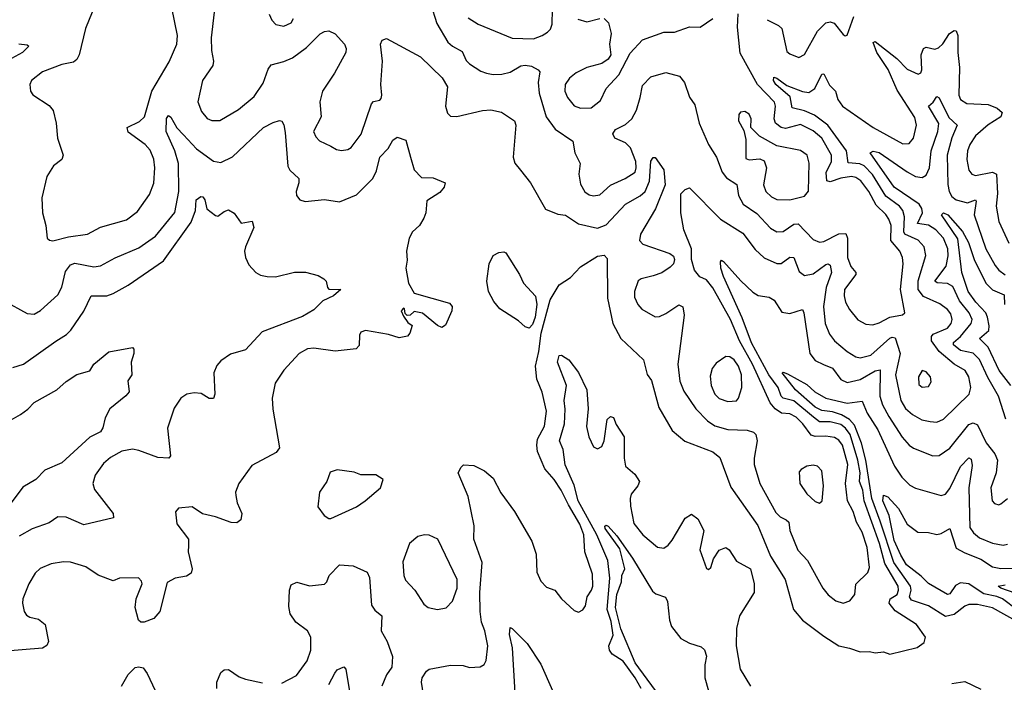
# Model space of a CAD drawing. Extents: x 1678431 to 1860718, y 384618 to 522882.
# Tile 168 of 256: x 1746247 to 1750861, y 466274 to 469380. Entities that reach past the tile are written whole.
import ezdxf

# ---------------------------------------------------------------- set-up
doc = ezdxf.new("R2010")
doc.units = 0

msp = doc.modelspace()

# ---------------------------------------------------------------- linework, layer by layer
at = {"layer": '0CON10XD'}
for points in [[(1748171.8, 469455), (1748202.3, 469362.3), (1748253.5, 469273.5), (1748274.8, 469254.8), (1748320, 469230), (1748338.8, 469188.8), (1748355, 469172.7), (1748407.5, 469137.5), (1748435, 469128.9), (1748465, 469122.5), (1748506, 469124), (1748545, 469133.9), (1748595, 469162.5), (1748615, 469165.8), (1748645, 469162.2), (1748677.1, 469145), (1748684.4, 469134.4), (1748676, 469085), (1748681.4, 469035), (1748714.3, 468924.3), (1748756.4, 468866.4), (1748839.4, 468809.4), (1748848.9, 468755), (1748873.8, 468705), (1748866.6, 468655), (1748875, 468609.2), (1748895, 468572.2), (1748915, 468558.5), (1748935, 468553.6), (1748965, 468558.9), (1749015.6, 468604.4), (1749084.8, 468635.2), (1749130.7, 468665), (1749136.1, 468685), (1749133.9, 468715), (1749109.7, 468779.7), (1749085, 468802.8), (1749035.8, 468825), (1749025.6, 468845), (1749038.6, 468865), (1749085, 468888.2), (1749114.7, 468915), (1749136.7, 468955), (1749154.6, 469014.6), (1749165, 469071.4), (1749205, 469111.4), (1749275, 469131.9), (1749339.2, 469115), (1749362.5, 469085), (1749385, 469016.2), (1749410.9, 468980.9), (1749431.1, 468895), (1749474.5, 468795), (1749512.7, 468735), (1749538, 468665), (1749558.4, 468638.4), (1749607.7, 468607.7), (1749614.7, 468555), (1749637.2, 468515), (1749700.9, 468470.9), (1749765, 468401.8), (1749795, 468384.5), (1749825, 468386.2), (1749875, 468421.1), (1749895, 468422.9), (1749965, 468349.2), (1749995, 468336.8), (1750015, 468340), (1750085.3, 468375.3), (1750117.4, 468377.4), (1750126.3, 468356.3), (1750126.1, 468265), (1750142, 468222), (1750164.6, 468195), (1750164.6, 468185), (1750112.4, 468115), (1750110.3, 468085), (1750116.3, 468056.3), (1750135, 468021.9), (1750175, 467973.3), (1750212, 467952), (1750245, 467949.1), (1750275, 467957.9), (1750325, 467984.7), (1750384.2, 467995.8), (1750393.8, 468005), (1750373.9, 468115), (1750387.3, 468235), (1750383.8, 468265), (1750371.2, 468295), (1750328.2, 468345), (1750330, 468415), (1750319, 468445), (1750305, 468466.6), (1750259.8, 468509.8), (1750226.4, 468575), (1750188.6, 468625), (1750165, 468640.2), (1750145, 468644.8), (1750095, 468636.5), (1750045, 468618.8), (1750028.9, 468625), (1750026.6, 468663.4), (1750051.6, 468715), (1750051.2, 468745), (1750005, 468824.2), (1749965, 468859.2)], [(1746586.2, 469415), (1746555, 469338.8), (1746525.4, 469215), (1746515, 469192.5), (1746499.1, 469180.9), (1746445, 469168.9), (1746353.8, 469135), (1746302.5, 469095), (1746294.2, 469075), (1746297.5, 469045), (1746307.9, 469027.9), (1746385, 468977.1), (1746403.9, 468953.9), (1746417.9, 468895), (1746424.5, 468825), (1746450.9, 468745), (1746444.4, 468725), (1746405, 468694.2), (1746374.4, 468645), (1746351.1, 468545), (1746353.1, 468475), (1746370, 468415), (1746376.1, 468356.1), (1746386, 468346), (1746403, 468343), (1746475, 468361.8), (1746565, 468374.6), (1746625, 468407.1), (1746747.8, 468442.2), (1746798.8, 468481.2), (1746855, 468560), (1746875, 468613.3), (1746880.8, 468685), (1746875.8, 468725.8), (1746857.6, 468767.6), (1746835, 468795.3), (1746755, 468852.7), (1746750.5, 468875), (1746808.2, 468901.8), (1746831.5, 468925), (1746866.5, 469045), (1746947.7, 469182.3), (1746983.3, 469265), (1746986.3, 469305), (1746960, 469435)], [(1747158.8, 469415), (1747143.6, 469295), (1747145.6, 469235), (1747155.5, 469184.5), (1747151.9, 469165), (1747103.5, 469095), (1747081.1, 468995), (1747099.4, 468949.4), (1747125, 468915.7), (1747146.6, 468906.6), (1747185, 468906.7), (1747272.1, 468957.9), (1747345, 469019.2), (1747388.4, 469081.6), (1747411.9, 469148.1), (1747425, 469167.5), (1747485, 469183.3), (1747525, 469201.3), (1747591.3, 469248.7), (1747655, 469313.1), (1747675, 469324.4), (1747695, 469327.5), (1747725, 469313.3), (1747768.2, 469265), (1747776.2, 469245), (1747774.5, 469225), (1747721.7, 469128.3), (1747665.5, 469045), (1747653.1, 468995), (1747659.4, 468925), (1747624.4, 468855), (1747635, 468830), (1747651.7, 468811.7), (1747705, 468786.7), (1747731.4, 468771.4), (1747755, 468766.7), (1747785, 468771.1), (1747800, 468780), (1747846.9, 468843.1), (1747895, 468985.8), (1747905, 468995.8), (1747935, 469002), (1747940.3, 469009.7), (1747944.4, 469025), (1747938.8, 469075), (1747947.1, 469185), (1747937.5, 469265), (1747945, 469283.3), (1747965, 469291.2), (1748125, 469205.7), (1748227.1, 469107.1), (1748250.8, 469065), (1748241.5, 468975), (1748251.7, 468941.7), (1748265, 468928), (1748295, 468925.6), (1748415, 468954.5), (1748455, 468956.5), (1748505, 468945.5), (1748565, 468905.8), (1748571.5, 468885), (1748558.6, 468735), (1748567.3, 468707.3), (1748594, 468675), (1748641.2, 468615), (1748710.9, 468490.9), (1748768.1, 468468.1), (1748805, 468463.3), (1748865, 468422.7), (1748955, 468401.8), (1748995, 468417.7), (1749085, 468515.4), (1749155, 468553.3), (1749177.9, 468575), (1749197.9, 468622.1), (1749205, 468716.7), (1749215, 468733.8), (1749225, 468733.8), (1749265.4, 468675.4), (1749271.8, 468605), (1749226.6, 468493.4), (1749156.1, 468375), (1749150.8, 468345), (1749166.9, 468326.9), (1749293.3, 468283.3), (1749310.8, 468270.8), (1749316, 468255), (1749310, 468235), (1749295, 468219.4), (1749256.3, 468193.7), (1749215, 468178.9), (1749158.8, 468165), (1749145.6, 468155), (1749127.1, 468105), (1749128.5, 468078.5), (1749142.9, 468045), (1749162, 468022), (1749225, 467987.5), (1749245, 467988.9), (1749275, 468002.2), (1749335, 468042.9), (1749355, 468033.3), (1749360.9, 467995), (1749331.3, 467765), (1749339.5, 467685), (1749358.6, 467638.6), (1749415.3, 467555), (1749470.1, 467500.1), (1749505, 467475.8), (1749565, 467458.3), (1749655.2, 467455.2), (1749685, 467446.1), (1749695.8, 467435.8), (1749703.2, 467405), (1749688.5, 467325), (1749688.9, 467295), (1749715, 467206), (1749790.2, 467070.2), (1749809.9, 467049.9), (1749839.2, 467035), (1749851.5, 467025), (1749855.3, 466985), (1749893.9, 466893.9), (1749939.2, 466845), (1750009.6, 466715), (1750035, 466683.3), (1750071.2, 466655), (1750105, 466644.4), (1750136.2, 466655), (1750160, 466685), (1750165.6, 466734.4), (1750221.7, 466788.3), (1750228.3, 466811.7), (1750217.4, 466905), (1750195, 466977.1), (1750168.1, 467025), (1750152.6, 467075), (1750125.6, 467125), (1750116.6, 467205), (1750126.8, 467295), (1750103, 467385), (1750085, 467408.9), (1750065, 467420.6), (1750025, 467427.4), (1749975, 467425.7), (1749955, 467432.1), (1749917.3, 467485), (1749885, 467517.1), (1749855, 467531.7), (1749815.9, 467535.9), (1749786.3, 467556.3), (1749764.2, 467584.2), (1749681.3, 467765), (1749619.8, 467875), (1749577, 467975), (1749495, 468122.2), (1749465, 468160), (1749433.8, 468173.8), (1749408.8, 468205), (1749395.4, 468255.4), (1749395.4, 468305), (1749358.8, 468395), (1749344.2, 468475), (1749345, 468563.3), (1749365, 468584.2), (1749385, 468592), (1749530.5, 468445), (1749635, 468379.1), (1749692.9, 468302.9), (1749735, 468263.6), (1749795, 468236.6), (1749815, 468236), (1749855, 468266), (1749875, 468265.5), (1749899.1, 468199.1), (1749925, 468180), (1749965, 468188.1), (1750025, 468232), (1750035, 468234.5), (1750045, 468228.6), (1750050.8, 468195), (1750025.2, 468125), (1750013, 468035), (1750021.6, 467955), (1750041.5, 467905), (1750065, 467874.5), (1750124.2, 467824.2), (1750165, 467799.2), (1750185, 467794.1), (1750235, 467806.4), (1750325, 467886.1), (1750335, 467891.6), (1750348.6, 467888.6), (1750373.1, 467815), (1750351.3, 467715), (1750376.2, 467595), (1750397.2, 467557.2), (1750429.7, 467529.7), (1750474.8, 467504.8), (1750513.9, 467496.1), (1750545, 467493.6), (1750575, 467507.1), (1750695.9, 467624.1), (1750703.2, 467655), (1750694.6, 467705), (1750677.5, 467735), (1750625, 467764.7), (1750555, 467824.2), (1750519.8, 467875), (1750520.2, 467895), (1750527.1, 467905), (1750595, 467933.8), (1750612, 467955), (1750616, 467975), (1750610.2, 468000.2), (1750595, 468021.6), (1750558.5, 468048.5), (1750482.5, 468082.5), (1750456.5, 468115), (1750456.3, 468155), (1750493.2, 468275), (1750485.6, 468315), (1750456.9, 468346.9), (1750394.7, 468375), (1750389.3, 468385), (1750393.6, 468455), (1750385.4, 468485.4), (1750368.8, 468505), (1750305, 468552), (1750243.4, 468653.4), (1750203.6, 468695), (1750183.9, 468703.9), (1750128.5, 468708.5), (1750120.9, 468765), (1750034.1, 468885), (1749971.5, 468931.5), (1749925, 468951.9), (1749865.9, 468965.9), (1749857.9, 469017.9), (1749790.6, 469075), (1749779.1, 469095), (1749780.4, 469109.6), (1749795, 469105.3), (1749841.3, 469071.3), (1749915, 469042.4), (1749945, 469038.7), (1749973, 469057), (1750005, 469124.4), (1750015, 469125.7), (1750042, 469072), (1750070.4, 469045), (1750080.4, 469005), (1750101.8, 468975), (1750246.4, 468875), (1750385, 468797.1), (1750415, 468798.9), (1750435.4, 468825), (1750449.6, 468885), (1750441.4, 468921.4)], [(1747416, 469405), (1747427.7, 469377.7), (1747446.4, 469356.4), (1747485, 469348.8), (1747518.6, 469365), (1747530.6, 469385)], [(1748348.5, 469388.5), (1748395, 469359.1), (1748555, 469293.6), (1748655, 469290.6), (1748695.3, 469304.7), (1748719.5, 469320.5), (1748734.1, 469335.9), (1748742, 469358), (1748742.8, 469427.2)], [(1749965, 468859.2), (1749905, 468889), (1749835, 468869.6), (1749815, 468874), (1749788.1, 468895), (1749782.2, 468915), (1749788.4, 468975), (1749783.5, 468993.5), (1749703.8, 469075), (1749622.7, 469222.7), (1749610.6, 469345), (1749613.7, 469406.3)], [(1749749.6, 469379.6), (1749802.6, 469352.6), (1749818.2, 469338.2), (1749841.1, 469231.1), (1749855, 469219.2), (1749897.3, 469202.7), (1749925, 469216.2), (1749984.6, 469325), (1750025, 469364.6), (1750045, 469369.2), (1750064, 469364), (1750105, 469310), (1750115, 469303.8), (1750125, 469306.7), (1750155.3, 469395)], [(1748985.9, 469385.9), (1749005.4, 469365.4), (1749018.1, 469315), (1749010.6, 469265), (1749016.5, 469215), (1749004.4, 469195), (1748975.3, 469174.7), (1748904.3, 469155), (1748855, 469130.8), (1748823.3, 469105), (1748803.3, 469075), (1748800.8, 469045), (1748814.2, 469014.2), (1748845, 468976.5), (1748875, 468964.1), (1748925, 468967.1), (1748968.9, 469001.1), (1748995, 469056.7), (1749055, 469120.8), (1749108, 469222), (1749165, 469285.9), (1749265, 469321.5), (1749315, 469320.7), (1749385, 469345.5), (1749435, 469344.3), (1749494.7, 469385.3)], [(1748862.3, 469382.3), (1748905, 469368.8), (1748965, 469385.9)], [(1750441.4, 468921.4), (1750358.9, 469048.9), (1750316.6, 469146.6), (1750263.9, 469225), (1750246.7, 469273.3), (1750255, 469276.9), (1750357.3, 469197.3), (1750405, 469148.2), (1750456.5, 469123.5), (1750469.2, 469130.8), (1750474.5, 469145), (1750470.9, 469215), (1750481.4, 469245), (1750495, 469251.1), (1750535, 469241.2), (1750551.9, 469248.1), (1750573.1, 469266.9), (1750603.3, 469315), (1750625, 469328.5), (1750635, 469326.9), (1750642.1, 469305), (1750642.3, 469225), (1750650.6, 469155), (1750647.5, 469025), (1750654.6, 469005), (1750685, 468986), (1750785, 468981.8), (1750826.9, 468965), (1750850.5, 468945), (1750844.5, 468925), (1750785, 468887.3), (1750726.1, 468835), (1750698.9, 468795), (1750688.2, 468765), (1750685.4, 468725), (1750694.5, 468675), (1750709.2, 468655), (1750725, 468648.5), (1750805, 468664.7), (1750823.6, 468655), (1750828.2, 468565), (1750823.1, 468505), (1750835, 468433.8), (1750881.7, 468331.7)], [(1746243.5, 469266.5), (1746281.4, 469261.4), (1746290, 469255), (1746259.5, 469225), (1746175, 469179.5)], [(1750867.5, 467507.5), (1750833.9, 467615), (1750783, 467703), (1750745, 467786.8), (1750715, 467815.9), (1750655, 467828.8), (1750622.3, 467855), (1750623, 467867), (1750655.6, 467895), (1750705.4, 467955), (1750709.4, 467975), (1750696.6, 468005), (1750651.3, 468061.3), (1750618.7, 468128.7), (1750595, 468142.4), (1750545.8, 468145.8), (1750534.4, 468154.4), (1750588.7, 468225), (1750598, 468272), (1750595.7, 468305), (1750576.2, 468355), (1750540.4, 468395), (1750505, 468416.1), (1750453.6, 468425), (1750476.6, 468475), (1750474.4, 468495), (1750461.9, 468515), (1750345, 468593.8), (1750232, 468755), (1750246.8, 468763.2), (1750275, 468757.5), (1750405, 468666.1), (1750445, 468644.2), (1750475, 468639.3), (1750495, 468650.4), (1750510.5, 468685), (1750517.4, 468765), (1750548.8, 468855), (1750553.7, 468893.7), (1750505.8, 468975), (1750527.6, 468992.4), (1750545, 469020), (1750555, 469014), (1750601.3, 468921.3), (1750639.6, 468885), (1750614.3, 468825.7), (1750593.5, 468745), (1750596.6, 468606.6), (1750602.7, 468575), (1750615, 468551.3), (1750634.8, 468534.8), (1750688.2, 468521.8), (1750725, 468534.5), (1750729.4, 468529.4), (1750719, 468465), (1750774.8, 468305), (1750817.2, 468227.2), (1750835.4, 468205), (1750865, 468184.2)], [(1749855, 468534.6), (1749925, 468551.9), (1749943.8, 468576.2), (1749947, 468707), (1749937.5, 468745), (1749905, 468766.5), (1749795, 468787.9), (1749712.9, 468832.9), (1749673.3, 468875), (1749673.8, 468915), (1749665, 468936.2), (1749645, 468948.8), (1749625, 468946.7), (1749616.2, 468935), (1749614.4, 468905), (1749639.5, 468859.5), (1749648.7, 468818.7), (1749649.4, 468729.4), (1749665, 468722), (1749715, 468727.1), (1749735, 468717.8), (1749746.7, 468685), (1749732.7, 468605), (1749743.5, 468575), (1749769.4, 468549.4), (1749795, 468536.1), (1749855, 468534.6)], [(1746175, 468062.5), (1746281.8, 468001.8), (1746315, 467999.4), (1746345, 468016.9), (1746425, 468089.4), (1746444.2, 468125.8), (1746461.3, 468198.7), (1746485, 468231.2), (1746505, 468238.7), (1746595, 468221.8), (1746625, 468226.1), (1746695, 468263.8), (1746805, 468310.9), (1746883.8, 468365), (1746973.6, 468476.4), (1746993.3, 468575), (1746990.4, 468705), (1746973.5, 468765), (1746932.9, 468855), (1746935, 468916), (1746945, 468930), (1746955, 468922.7), (1746983.2, 468873.2), (1747015, 468840.3), (1747075, 468774.7), (1747155, 468716.9), (1747189.4, 468710.6), (1747243.5, 468736.5), (1747390, 468875), (1747435, 468897.5), (1747465, 468907.1), (1747475, 468903.8), (1747485, 468886.7), (1747491.5, 468851.5), (1747503.1, 468693.1), (1747513.5, 468675), (1747554.3, 468635), (1747555.5, 468614.5), (1747542.5, 468575), (1747544, 468555), (1747560, 468535), (1747585, 468528), (1747675, 468537.5), (1747745, 468525.6), (1747825, 468558.2), (1747901.1, 468635), (1747918.2, 468671.8), (1747935, 468735.7), (1747974, 468776), (1747995, 468814.2), (1748015, 468828.8), (1748056.2, 468815), (1748077.5, 468735), (1748095.8, 468675.8), (1748129.3, 468639.3), (1748185, 468638.8), (1748241.2, 468615), (1748235.8, 468595), (1748215, 468570), (1748155, 468530), (1748150, 468475), (1748141.1, 468448.9), (1748120, 468415), (1748087.8, 468385), (1748072.2, 468355), (1748060, 468295), (1748062.8, 468252.8), (1748056, 468215), (1748068.2, 468145), (1748095, 468098), (1748260.3, 468050.3), (1748274, 468035), (1748272.5, 468015), (1748242.3, 467947.7), (1748225, 467936.7), (1748205, 467946.2), (1748135, 468003.8), (1748095, 468012.5), (1748076.1, 467993.9), (1748062.5, 467992.5), (1748052.5, 468002.5), (1748050, 468025), (1748045, 468027.5), (1748033.8, 468015), (1748045, 467990), (1748065, 467960), (1748086.1, 467946.1), (1748075, 467910), (1748063.6, 467896.4), (1748025, 467888.8), (1747975, 467904), (1747866.7, 467923.3), (1747846, 467915), (1747839.3, 467900.7), (1747838.1, 467851.9), (1747823.4, 467836.6), (1747725, 467826.2), (1747625, 467839.5), (1747595, 467836.5), (1747555.8, 467815), (1747485, 467737.5), (1747444.2, 467675.8), (1747430.4, 467605), (1747433.3, 467553.3), (1747465, 467373.3), (1747449.5, 467350.5), (1747335, 467290), (1747273.6, 467205), (1747258.9, 467165), (1747259.1, 467149.1), (1747265.6, 467115), (1747288, 467065), (1747283.8, 467035), (1747265, 467020.8), (1747237.3, 467022.7), (1747165, 467049.4), (1747103.1, 467063.1), (1747055, 467096), (1746990.5, 467089.5), (1746977, 467073), (1746983.6, 467016.4), (1747037.5, 466945), (1747037.8, 466915), (1747036.7, 466885), (1747055.8, 466805), (1747051.2, 466785), (1747028.3, 466771.7), (1746975, 466761.5), (1746938.3, 466741.7), (1746904.3, 466605), (1746875, 466573.3), (1746830, 466555), (1746815, 466556.2), (1746804.2, 466565), (1746788.1, 466625), (1746792.5, 466665), (1746820.8, 466735), (1746818.3, 466748.3), (1746804, 466764), (1746715, 466762.5), (1746685, 466750), (1746615, 466775.7), (1746556.2, 466815), (1746485, 466837.1), (1746451.5, 466838.5), (1746395, 466829.2), (1746343.1, 466806.9), (1746319.1, 466785), (1746290, 466735), (1746261.5, 466665), (1746259.5, 466645), (1746267.8, 466605), (1746278.5, 466588.5), (1746295, 466578.5), (1746335, 466570), (1746366.5, 466545), (1746381.9, 466465), (1746373.5, 466446.5), (1746354.3, 466434.3), (1746142.8, 466417.2)], [(1746215, 467748.9), (1746265, 467765.5), (1746416.6, 467873.4), (1746466.1, 467903.9), (1746487.1, 467925), (1746547.2, 468012.8), (1746582, 468085), (1746654.6, 468084.6), (1746685, 468095.4), (1746755.3, 468134.7), (1746920.4, 468249.6), (1747050.2, 468429.8), (1747070.3, 468485), (1747074.6, 468535), (1747095, 468550.8), (1747105, 468550), (1747114.2, 468535), (1747123.6, 468493.6), (1747165, 468461.2), (1747175, 468458.8), (1747205, 468481.2), (1747225, 468488), (1747252.7, 468472.7), (1747285, 468426.2), (1747335.6, 468435.6), (1747343.4, 468405), (1747304.4, 468314.4), (1747300.4, 468295), (1747305.3, 468265.3), (1747321.1, 468231.1), (1747354.2, 468195), (1747375, 468182.5), (1747406.1, 468176.1), (1747445.4, 468174.6), (1747535, 468196.5), (1747585.8, 468195.8), (1747645, 468181.2), (1747672.5, 468165), (1747683.3, 468153.3), (1747688.8, 468125), (1747696.1, 468116.1), (1747752.5, 468115), (1747717.1, 468085), (1747667.9, 468062.1), (1747625, 468019.5), (1747571.8, 467988.2), (1747383.8, 467916.2), (1747305, 467831.9), (1747235, 467811.9), (1747189.8, 467780.2), (1747171.5, 467758.5), (1747157.3, 467725), (1747162.1, 467625), (1747155.4, 467604.6), (1747135, 467603.8), (1747096.7, 467626.7), (1747065, 467631.1), (1747030, 467625), (1747001.8, 467605), (1746970.9, 467559.1), (1746940, 467465), (1746954, 467336), (1746945.5, 467324.5), (1746895, 467327.3), (1746805, 467360.8), (1746775, 467366.2), (1746725, 467357.5), (1746673, 467327), (1746640.4, 467299.6), (1746600.5, 467245), (1746590, 467205), (1746598.2, 467178.2), (1746685.6, 467065), (1746686, 467045), (1746547.4, 467012.6), (1746465, 467047.3), (1746425, 467050), (1746385, 467020.9), (1746305, 466993.3), (1746245, 466959.1)], [(1750890.9, 467665), (1750836.5, 467735), (1750785.4, 467845.4), (1750743.8, 467885), (1750787.7, 467922.3), (1750790, 467945), (1750782.3, 467985), (1750773.8, 468005), (1750727.1, 468055), (1750691.3, 468105), (1750661.2, 468195), (1750642.5, 468352.5), (1750565.6, 468465), (1750575, 468474.4), (1750595.5, 468465), (1750665, 468387.1), (1750693, 468335), (1750719.3, 468255), (1750773.7, 468145), (1750805, 468113), (1750859.4, 468089.4), (1750862.1, 468045)], [(1748635, 467934.2), (1748615, 467940), (1748585, 467967.5), (1748497.3, 468025), (1748467.9, 468057.9), (1748443.5, 468105), (1748435.7, 468154.3), (1748446.2, 468235), (1748466.1, 468273.9), (1748492.3, 468287.7), (1748515, 468292), (1748525, 468286.2), (1748589.2, 468185), (1748607.8, 468145), (1748664.2, 468084.2), (1748670.5, 468045), (1748661.6, 467985), (1748649.9, 467950.1), (1748635, 467934.2)], [(1748425, 467265.7), (1748465, 467230.8), (1748501.8, 467161.8), (1748565, 467074.5), (1748647.3, 466935), (1748667.7, 466875), (1748669.4, 466789.4), (1748688.6, 466748.6), (1748715, 466720), (1748755, 466706.2), (1748786, 466665), (1748845, 466610), (1748865, 466603.3), (1748886.1, 466613.9), (1748898.3, 466631.7), (1748905.6, 466675), (1748926.5, 466705), (1748931.8, 466725), (1748930.4, 466780.4), (1748894.6, 466885), (1748890.9, 466965), (1748871.3, 467015), (1748817.8, 467105), (1748784.7, 467175), (1748751.8, 467225), (1748707.5, 467275), (1748673.6, 467355), (1748669.5, 467385), (1748674, 467414), (1748706.5, 467475), (1748715.3, 467544.7), (1748695, 467633.8), (1748669.7, 467695), (1748663.8, 467755), (1748679.6, 467825), (1748689.7, 467910.3), (1748733.3, 468066.7), (1748775, 468137.5), (1748828.6, 468171.4), (1748875, 468221.9), (1748955, 468270.5), (1748985, 468276.5), (1748999.6, 468259.6), (1749001.1, 468075), (1749025.6, 467955), (1749064.2, 467885), (1749170, 467785), (1749186.8, 467716.8), (1749208, 467688), (1749242.2, 467562.2), (1749305, 467454), (1749363.6, 467403.6), (1749495, 467353.3), (1749527, 467327), (1749579.2, 467189.2), (1749705, 467009.5), (1749765, 466865.7), (1749833.8, 466755), (1749873.1, 466615), (1749915.7, 466565), (1750015, 466490.5), (1750085, 466444.5), (1750136, 466434), (1750185, 466416.9), (1750228.3, 466418.3), (1750255, 466411.2), (1750293.9, 466416.1), (1750325, 466405.8), (1750453, 466437), (1750485, 466460), (1750490.8, 466485), (1750448.5, 466545), (1750349.5, 466609.5), (1750320.5, 466645), (1750325.5, 466664.5), (1750357.9, 466685), (1750364.8, 466705), (1750362.6, 466725), (1750300.8, 466830.8), (1750275.4, 466924.6), (1750203.8, 467125), (1750197.9, 467175), (1750182, 467215), (1750185.1, 467255), (1750174.7, 467315), (1750137.8, 467435), (1750117, 467465), (1750095, 467481.6), (1750044.7, 467494.7), (1749994.9, 467494.9), (1749966.6, 467516.6), (1749875, 467592.7), (1749825, 467604.8), (1749815, 467614.7), (1749801.7, 467655), (1749757, 467715), (1749675.6, 467865), (1749632.8, 467982.8), (1749545, 468175.6), (1749532.7, 468215), (1749531.2, 468245), (1749535, 468252.5), (1749545, 468246.2), (1749625.5, 468155), (1749681.8, 468101.8), (1749706.6, 468086.6), (1749758.7, 468078.7), (1749782.5, 468065), (1749818.6, 468008.6), (1749855, 468003.1), (1749915, 468020.8), (1749921.8, 468005), (1749950, 467815), (1749975, 467781.5), (1750013.1, 467763.1), (1750055, 467745.8), (1750095, 467692.7), (1750125, 467679.6), (1750185, 467692.7), (1750255, 467733.8), (1750278.6, 467738.6), (1750276.9, 467615), (1750289.3, 467575), (1750319.2, 467519.2), (1750382.5, 467422.5), (1750415, 467385.5), (1750435, 467370.9), (1750525, 467335.5), (1750555, 467336.2), (1750605, 467371.5), (1750695, 467482.5), (1750715, 467490), (1750735, 467480), (1750775, 467395.7), (1750816.7, 467345), (1750828.2, 467315), (1750823.1, 467255), (1750797.8, 467185), (1750804.4, 467125), (1750815, 467112), (1750835, 467106.2), (1750845, 467110), (1750875.8, 467135)], [(1746206.3, 467503.7), (1746250.2, 467529.8), (1746285.4, 467554.6), (1746315, 467585.7), (1746421.2, 467645), (1746465, 467684.2), (1746515, 467716.2), (1746575, 467733.3), (1746593.8, 467765), (1746665, 467822.5), (1746775, 467842.5), (1746782.5, 467835), (1746782.5, 467815), (1746768.8, 467775), (1746772.5, 467715), (1746753.9, 467686.1), (1746759.2, 467635), (1746745, 467617.1), (1746668.6, 467555), (1746646.8, 467513.2), (1746635.8, 467465.8), (1746625, 467447.5), (1746575, 467422.2), (1746445, 467302.5), (1746365, 467268), (1746322, 467225), (1746261.4, 467188.6), (1746170, 467065)], [(1749158.9, 466245), (1749131, 466295), (1749075, 466372.4), (1749023.8, 466405), (1749010.2, 466425), (1749007.4, 466445), (1749027.3, 466495), (1749018.4, 466558.4), (1748999.4, 466615), (1749012.2, 466762.2), (1749002.9, 466845), (1748950.8, 466965), (1748864.6, 467125), (1748845, 467198.2), (1748802.5, 467292.5), (1748794, 467365), (1748776.4, 467405), (1748799.4, 467485), (1748803.5, 467553.5), (1748798.3, 467595), (1748808.6, 467665), (1748767.5, 467775), (1748774.4, 467805), (1748785, 467807.1), (1748820, 467785), (1748865, 467725.5), (1748903.8, 467645), (1748911.3, 467555), (1748903.1, 467473.1), (1748913.3, 467425), (1748935, 467378.1), (1748955, 467367.5), (1748975, 467379.2), (1748985.4, 467405.4), (1749000.5, 467505), (1749015, 467519.4), (1749029.2, 467515), (1749042.1, 467482.1), (1749080, 467425), (1749079.1, 467325), (1749086.4, 467286.4), (1749130.1, 467250.1), (1749151.2, 467215), (1749143.1, 467195), (1749112.1, 467155), (1749107.7, 467135), (1749108.9, 467098.9), (1749125, 467018.8), (1749166.5, 466965), (1749235, 466907.8), (1749265, 466903.1), (1749285, 466916.7), (1749305, 466939.4), (1749365, 467042.5), (1749395, 467061.2), (1749425, 467040), (1749452, 466985), (1749434.4, 466895), (1749465, 466807.5), (1749475, 466802.5), (1749485, 466812.5), (1749497.6, 466852.4), (1749525, 466893.8), (1749555, 466905.8), (1749572, 466895), (1749605, 466841.5), (1749670.6, 466805), (1749688.7, 466735), (1749688.2, 466695), (1749619.2, 466585), (1749606.4, 466526.4), (1749604.6, 466444.6), (1749622.5, 466335), (1749670.9, 466255)], [(1749565, 467589.5), (1749605, 467592.9), (1749615.6, 467605), (1749630.9, 467655), (1749629.2, 467715), (1749615.2, 467755), (1749595.3, 467785), (1749575, 467798.9), (1749555, 467801.5), (1749509.8, 467770.2), (1749491.1, 467745), (1749481.7, 467708.3), (1749486.4, 467665), (1749503.6, 467625), (1749525, 467604.4), (1749565, 467589.5)], [(1750475, 467657.1), (1750505, 467660.8), (1750518.3, 467681.7), (1750514.4, 467705), (1750495, 467729.4), (1750475, 467735.7), (1750458.8, 467705), (1750459.8, 467669.8), (1750475, 467657.1)], [(1750925.2, 466555), (1750805, 466623.4), (1750735, 466638.7), (1750695, 466639.1), (1750675, 466631.1), (1750625, 466592.2), (1750585, 466582.5), (1750505, 466631.7), (1750425, 466659.2), (1750417.1, 466675), (1750424.5, 466705), (1750421, 466725), (1750342.6, 466835), (1750279.6, 467029.6), (1750239.4, 467135), (1750211.7, 467315), (1750191.6, 467395), (1750159, 467479), (1750135.4, 467505.4), (1750097.4, 467527.4), (1750055, 467541.4), (1750005, 467548.1), (1749975, 467562.7), (1749881.9, 467645), (1749820, 467725), (1749825, 467728), (1749845, 467719.2), (1749935, 467670.4), (1749973.1, 467635), (1750025, 467604.8), (1750125, 467582.6), (1750195, 467592.1), (1750217.3, 467535), (1750267.9, 467457.9), (1750328.1, 467328.1), (1750346.8, 467286.8), (1750380.9, 467235), (1750417.8, 467197.8), (1750445, 467183.1), (1750565, 467148.8), (1750585, 467155.5), (1750605, 467181.5), (1750655, 467286), (1750695, 467325.6), (1750705, 467320), (1750710.7, 467290.7), (1750694.2, 467185), (1750699.8, 466999.8), (1750716.2, 466975), (1750745, 466950.9), (1750805, 466926.5), (1750855, 466916.7), (1750875, 466921.8)], [(1748148.9, 466155), (1748129.4, 466275), (1748132.5, 466295), (1748153.4, 466326.6), (1748165, 466335.6), (1748265, 466354.4), (1748325, 466352.2), (1748355, 466343.1), (1748404.3, 466345.7), (1748423.2, 466356.8), (1748433.4, 466376.6), (1748440.7, 466445), (1748427.1, 466515), (1748410.8, 466555), (1748404.7, 466605), (1748403, 466695), (1748414.7, 466835), (1748374.6, 466945), (1748377.3, 467007.3), (1748348.1, 467145), (1748301.2, 467255), (1748315, 467282.5), (1748327, 467293), (1748375, 467289.2), (1748425, 467265.7)], [(1749995, 467113.3), (1750007.5, 467125), (1750013.3, 467195), (1750005.5, 467265), (1749985, 467287.5), (1749965, 467291.8), (1749935, 467287.5), (1749908, 467272), (1749899.8, 467260.2), (1749901.8, 467205), (1749935, 467157.5), (1749975, 467122), (1749995, 467113.3)], [(1747695, 467041.2), (1747705, 467042), (1747825, 467096.9), (1747866.3, 467123.7), (1747937.5, 467185), (1747950, 467225), (1747915, 467246.7), (1747845, 467246), (1747815, 467258), (1747735, 467270), (1747701.7, 467258.3), (1747686, 467215), (1747651.4, 467165), (1747643.9, 467096.1), (1747673.3, 467055), (1747695, 467041.2)], [(1750922.4, 466612.4), (1750852.9, 466665), (1750825, 466676.6), (1750765, 466687.7), (1750724.3, 466715), (1750694.5, 466735), (1750655, 466739.7), (1750631.8, 466728.2), (1750605, 466687.9), (1750595, 466685.9), (1750505, 466737.5), (1750471.5, 466771.5), (1750402.5, 466825), (1750375, 466869.2), (1750345, 466938.2), (1750320.6, 467055), (1750290.8, 467125), (1750295, 467151.2), (1750315, 467143.1), (1750365, 467088.5), (1750405, 467014.5), (1750455, 466976.9), (1750505.6, 466975.6), (1750545, 466966.9), (1750565, 466971.1), (1750605, 466994.3), (1750635, 466902.5), (1750675, 466880.2), (1750751.3, 466851.3), (1750805, 466815.2), (1750845, 466807.8), (1750935, 466808.8)], [(1749225.6, 466235), (1749130.6, 466365), (1749064.4, 466524.4), (1749038, 466625), (1749045.1, 466685), (1749067.1, 466745), (1749068.9, 466775), (1749082.8, 466805), (1749058.8, 466898.8), (1748990, 466995), (1748988.8, 467005), (1748995, 467010), (1749005, 467005.7), (1749045, 466960.5), (1749117.8, 466855), (1749211.4, 466701.4), (1749228.3, 466688.3), (1749272.9, 466672.9), (1749283.2, 466653.2), (1749291.1, 466565), (1749300.6, 466535), (1749345, 466479.4), (1749385, 466456.9), (1749440.5, 466440.5), (1749455.8, 466425.8), (1749465.8, 466395.8), (1749457.5, 466355), (1749457.9, 466295), (1749475, 466234.3)], [(1748205, 466614.4), (1748245, 466622.5), (1748275, 466654), (1748296.2, 466715), (1748297.1, 466755), (1748205.7, 466945), (1748165, 466964.2), (1748144.4, 466965.6), (1748113, 466957), (1748074.2, 466925), (1748041.7, 466838.3), (1748047.5, 466775), (1748055, 466752.5), (1748098.6, 466705), (1748140.4, 466640.4), (1748161.2, 466625), (1748205, 466614.4)], [(1747475, 466270), (1747543.5, 466305), (1747594.1, 466374.1), (1747610.8, 466425), (1747611.8, 466485), (1747596.2, 466515), (1747541.2, 466555), (1747514.1, 466594.1), (1747508.8, 466628.8), (1747510.8, 466705), (1747519.1, 466730.9), (1747545, 466743.1), (1747605, 466725.6), (1747675, 466734.2), (1747686, 466745), (1747697.5, 466775), (1747745, 466824.3), (1747810, 466820), (1747875, 466790.8), (1747886.8, 466765), (1747896.1, 466636.1), (1747911.5, 466611.5), (1747944.3, 466585), (1747940.6, 466515), (1747969.4, 466465), (1747994.2, 466395), (1747990.8, 466345), (1747965, 466308.8), (1747944.5, 466255)], [(1750911.9, 466691.9), (1750844.4, 466715), (1750831.2, 466725), (1750865, 466730)], [(1748569.2, 466225), (1748556.4, 466435), (1748541.9, 466498.1), (1748545, 466530), (1748555, 466526.7), (1748625.4, 466455.4), (1748689.3, 466359.3), (1748744.3, 466235)], [(1746724.7, 466255.3), (1746755, 466310), (1746787.5, 466342.5), (1746805, 466346.7), (1746825, 466341.9), (1746845, 466315.8), (1746881.5, 466235)], [(1747170, 466245), (1747170.9, 466275), (1747189.6, 466320.4), (1747205, 466332.2), (1747225, 466334.4), (1747275, 466298.8), (1747305, 466287.8), (1747385, 466272)], [(1747695, 466263.8), (1747723.1, 466316.9), (1747735, 466332), (1747766, 466346), (1747775.7, 466335), (1747802.1, 466175)], [(1750615, 466268.8), (1750675, 466278.2), (1750750.9, 466240.9)]]:
    msp.add_lwpolyline(points, dxfattribs=at)

doc.saveas('drawing.dxf')
